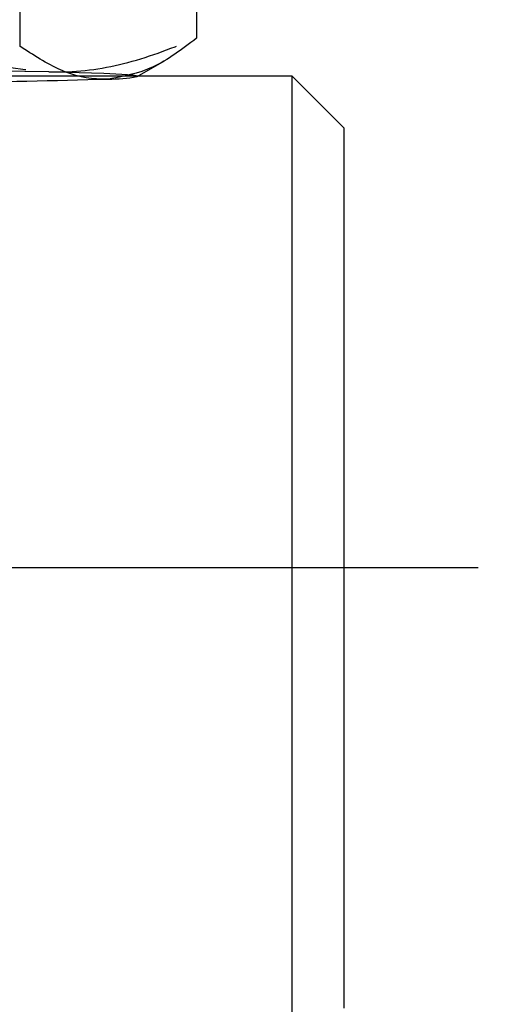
# Model space of a CAD drawing. Extents: x 39 to 407, y 33 to 280.
# Tile 40 of 48: x 247.93 to 252.6, y 249.03 to 258.57. Entities that reach past the tile are written whole.
import ezdxf

# ---------------------------------------------------------------- set-up
doc = ezdxf.new("R2010")
doc.units = 0
doc.linetypes.add('CENTERX2', pattern=[20.32, 12.7, -2.54, 2.54, -2.54])
doc.linetypes.add('HIDDEN', pattern=[1.905, 1.27, -0.635])
doc.layers.get('0').update_dxf_attribs({"linetype": 'CONTINUOUS'})
doc.styles.add('SLDTEXTSTYLE0', font='TXT', dxfattribs={"width": 0.75})
doc.dimstyles.new('SLDDIMSTYLE1', dxfattribs={"dimtxt": 3.5, "dimasz": 3.302, "dimexe": 0, "dimexo": 0.0625, "dimgap": 0.875, "dimtad": 1, "dimdec": 0, "dimrnd": 1e-09, "dimzin": 12, "dimtxsty": 'SLDTEXTSTYLE0', "dimsah": 1, "dimcen": 0.09, "dimazin": 3, "dimtfac": 1, "dimtofl": 0, "dimtmove": 0, "dimatfit": 3, "dimtolj": 1, "dimtzin": 12})

# ---------------------------------------------------------------- blocks, each defined once
blk = doc.blocks.new('_D_13')
at = {"color": 179, "linetype": 'CONTINUOUS'}
for p, q in [((253.3737, 253.2591), (262.3229, 253.2591)), ((261.3229, 253.2591), (261.3229, 141.3457)), ((233.5736, 141.3457), (262.3229, 141.3457))]:
    blk.add_line(p, q, dxfattribs=at)
for points in [[(261.3229, 253.2591), (260.8149, 249.9571), (261.8309, 249.9571)], [(261.3229, 141.3457), (261.8309, 144.6477), (260.8149, 144.6477)]]:
    blk.add_solid(points, dxfattribs=at)
at = {"color": 179, "linetype": 'CONTINUOUS', "insert": (256.8112, 190.1001, 32.1543), "char_height": 3.5, "attachment_point": 1, "rotation": 90, "style": 'SLDTEXTSTYLE0'}
blk.add_mtext('112', dxfattribs=at)

msp = doc.modelspace()

# ---------------------------------------------------------------- linework, layer by layer
at = {"color": 7, "linetype": 'CONTINUOUS'}
for p, q in [((249.6445, 261.6747), (249.6445, 258.3897)), ((247.9335, 261.5998), (247.9335, 258.3148)), ((249.0718, 258.0188), (249.3344, 258.1703)), ((250.5736, 258.0216), (249.0767, 258.0216)), ((251.0736, 257.5216), (250.5736, 258.0216)), ((250.5736, 248.4966), (250.5736, 258.0216)), ((251.0736, 257.5216), (251.0736, 248.9966))]:
    msp.add_line(p, q, dxfattribs=at)
at = {"color": 7, "linetype": 'HIDDEN'}
msp.add_line((249.0767, 258.0216), (247.8202, 258.0216), dxfattribs=at)
at = {"color": 179, "linetype": 'CENTERX2'}
msp.add_line((252.3737, 253.2591), (212.5736, 253.2591), dxfattribs=at)
at = {"color": 7, "linetype": 'HIDDEN', "flags": 128}
msp.add_lwpolyline([(249.0718, 258.0188), (249.0733, 258.0218), (249.0321, 258.0309), (248.9233, 258.0399), (248.7486, 258.0485), (248.511, 258.0566), (248.2146, 258.0641)], dxfattribs=at)
at = {"color": 7, "linetype": 'HIDDEN'}
msp.add_arc((245.1899, 90.4133), 167.6781, 88.966393, 90.236011, dxfattribs=at)
at = {"color": 7, "linetype": 'CONTINUOUS'}
for centre, radius, start, end in [((245.8636, 356.4284), 98.4768, 269.874561, 271.702293), ((248.8096, 259.4451), 1.4502, 269.18718, 280.41562)]:
    msp.add_arc(centre, radius, start, end, dxfattribs=at)
at = {"color": 7, "linetype": 'HIDDEN'}
for points, knots in [([(246.7846, 258.453), (247.0169, 258.348), (247.4856, 258.1361), (247.9701, 258.0883), (248.2146, 258.0641)], [0, 0, 0, 0, 0.495458, 1, 1, 1, 1]), ([(248.2146, 258.0641), (248.2485, 258.0638), (248.5051, 258.0613), (248.9891, 258.1286), (249.4247, 258.3021), (249.6445, 258.3897)], [0, 0, 0, 0, 0.070048, 0.530763, 1, 1, 1, 1])]:
    msp.add_open_spline(points, degree=3, knots=knots, dxfattribs=at)
at = {"color": 7, "linetype": 'CONTINUOUS'}
for points, knots in [([(249.6445, 258.3897), (249.5056, 258.2838), (249.2252, 258.07), (248.9353, 258.0202), (248.789, 257.995)], [0, 0, 0, 0, 0.495458, 1, 1, 1, 1]), ([(248.789, 257.995), (248.7688, 257.9946), (248.6152, 257.9911), (248.3257, 258.0564), (248.065, 258.2282), (247.9335, 258.3148)], [0, 0, 0, 0, 0.070047, 0.530762, 1, 1, 1, 1])]:
    msp.add_open_spline(points, degree=3, knots=knots, dxfattribs=at)

# ---------------------------------------------------------------- dimensions: what is measured, and where the dimension line sits
at = {"color": 179, "linetype": 'CONTINUOUS'}
dim = msp.add_linear_dim(base=(261.3229, 141.3457), p1=(252.3737, 253.2591), p2=(232.5736, 141.3457), angle=90, dimstyle='SLDDIMSTYLE1', dxfattribs=at)
dim.commit()
dim.dimension.update_dxf_attribs({"geometry": '_D_13', "text_midpoint": (261.3229, 195.4012), "dimtype": 160})

doc.saveas('drawing.dxf')
